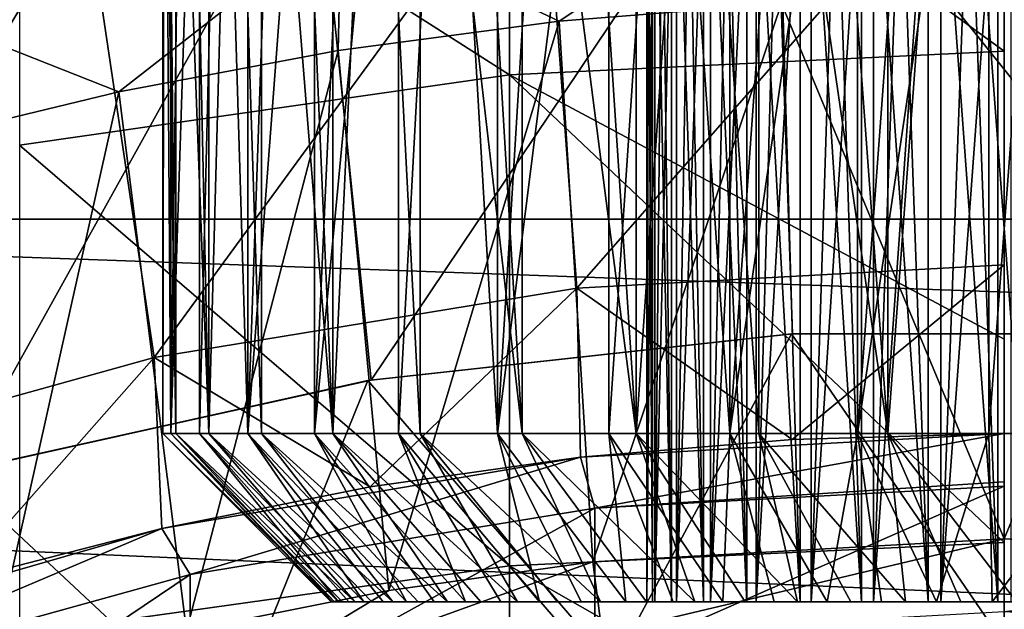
# Model space of a CAD drawing. Header units: metres. Extents: x -22 to 72, y -222 to 22.
# Tile 145 of 256: x -2.34 to 0, y 8.58 to 9.98. Entities that reach past the tile are written whole.
import ezdxf

# ---------------------------------------------------------------- set-up
doc = ezdxf.new("R2010")
doc.units = ezdxf.units.M
doc.layers.add('solid_509499_SW0002', color=7, linetype='CONTINUOUS')

msp = doc.modelspace()

# ---------------------------------------------------------------- linework, layer by layer
at = {"layer": 'solid_509499_SW0002'}
for points in [[(17.312515, 10.310154, 0.034086), (-16.537945, 11.511685, 0.034086), (-17.517717, 9.957514, 0.034086)], [(-20.391922, 9.508916), (-19.485569, 11.250006), (20.391922, 9.508916)], [(-19.485569, 11.250006), (19.485569, 11.250006), (20.391922, 9.508916)], [(-1.999667, 9, 126.980232), (-1.999667, 11.1, 126.980232), (-1.996365, 11.1, 126.823227)], [(-1.980755, 9, 126.666969), (-1.999667, 9, 126.980232), (-1.996365, 11.1, 126.823227)], [(-1.969343, 9, 127.292587), (-1.990641, 11.1, 127.137009), (-1.999667, 11.1, 126.980232)], [(-1.999667, 9, 126.980232), (-1.969343, 9, 127.292587), (-1.999667, 11.1, 126.980232)], [(-1.980755, 9, 126.666969), (-1.996365, 11.1, 126.823227), (-1.980754, 11.1, 126.666962)], [(-1.969343, 9, 127.292587), (-1.969342, 11.1, 127.292595), (-1.990641, 11.1, 127.137009)], [(-1.980755, 9, 126.666969), (-1.952932, 11.1, 126.512405), (-1.913069, 11.1, 126.360512)], [(-1.913065, 9, 126.360497), (-1.980755, 9, 126.666969), (-1.913069, 11.1, 126.360512)], [(-1.980755, 9, 126.666969), (-1.980754, 11.1, 126.666962), (-1.952932, 11.1, 126.512405)], [(-1.969343, 9, 127.292587), (-1.89052, 9, 127.59639), (-1.969342, 11.1, 127.292595)], [(-1.89052, 9, 127.59639), (-1.935901, 11.1, 127.446037), (-1.969342, 11.1, 127.292595)], [(-1.89052, 9, 127.59639), (-1.890525, 11.1, 127.596375), (-1.935901, 11.1, 127.446037)], [(-1.913065, 9, 126.360497), (-1.913069, 11.1, 126.360512), (-1.861411, 11.1, 126.212212)], [(-1.798282, 9, 126.068436), (-1.913065, 9, 126.360497), (-1.861411, 11.1, 126.212212)], [(-1.89052, 9, 127.59639), (-1.833493, 11.1, 127.742691), (-1.890525, 11.1, 127.596375)], [(-1.89052, 9, 127.59639), (-1.765162, 9, 127.884071), (-1.833493, 11.1, 127.742691)], [(-1.798282, 9, 126.068436), (-1.861411, 11.1, 126.212212), (-1.798277, 11.1, 126.06842)], [(-1.765162, 9, 127.884071), (-1.765156, 11.1, 127.884079), (-1.833493, 11.1, 127.742691)], [(-1.798282, 9, 126.068436), (-1.724056, 11.1, 125.930031), (-1.639206, 11.1, 125.79789)], [(-1.639202, 9, 125.797882), (-1.798282, 9, 126.068436), (-1.639206, 11.1, 125.79789)], [(-1.798282, 9, 126.068436), (-1.798277, 11.1, 126.06842), (-1.724056, 11.1, 125.930031)], [(-1.765162, 9, 127.884071), (-1.59632, 9, 128.148636), (-1.765156, 11.1, 127.884079)], [(-1.59632, 9, 128.148636), (-1.685937, 11.1, 128.019684), (-1.765156, 11.1, 127.884079)], [(-1.59632, 9, 128.148636), (-1.596324, 11.1, 128.148636), (-1.685937, 11.1, 128.019684)], [(-1.639202, 9, 125.797882), (-1.639206, 11.1, 125.79789), (-1.544249, 11.1, 125.672806)], [(-1.639202, 9, 125.797882), (-1.544249, 11.1, 125.672806), (-1.439772, 11.1, 125.555565)], [(-1.439772, 9, 125.555565), (-1.639202, 9, 125.797882), (-1.439772, 11.1, 125.555565)], [(-1.59632, 9, 128.148636), (-1.496869, 11.1, 128.270172), (-1.596324, 11.1, 128.148636)], [(-1.59632, 9, 128.148636), (-1.388185, 9, 128.38353), (-1.496869, 11.1, 128.270172)], [(-1.388185, 9, 128.38353), (-1.388185, 11.1, 128.38353), (-1.496869, 11.1, 128.270172)], [(-1.439772, 9, 125.555565), (-1.439772, 11.1, 125.555565), (-1.326418, 11.1, 125.446884)], [(-1.204891, 9, 125.347435), (-1.439772, 9, 125.555565), (-1.326418, 11.1, 125.446884)], [(-1.14587, 9, 128.582947), (-1.270942, 11.1, 128.488007), (-1.388185, 11.1, 128.38353)], [(-1.388185, 9, 128.38353), (-1.14587, 9, 128.582947), (-1.388185, 11.1, 128.38353)], [(-1.204891, 9, 125.347435), (-1.326418, 11.1, 125.446884), (-1.204886, 11.1, 125.347427)], [(-1.14587, 9, 128.582947), (-1.145864, 11.1, 128.582962), (-1.270942, 11.1, 128.488007)], [(-1.204891, 9, 125.347435), (-1.075925, 11.1, 125.257813), (-0.940331, 11.1, 125.178596)], [(-0.94032, 9, 125.178589), (-1.204891, 9, 125.347435), (-0.940331, 11.1, 125.178596)], [(-1.204891, 9, 125.347435), (-1.204886, 11.1, 125.347427), (-1.075925, 11.1, 125.257813)], [(-1.14587, 9, 128.582947), (-0.875317, 9, 128.742035), (-1.145864, 11.1, 128.582962)], [(-0.875317, 9, 128.742035), (-1.013721, 11.1, 128.667801), (-1.145864, 11.1, 128.582962)], [(-0.875317, 9, 128.742035), (-0.875328, 11.1, 128.742035), (-1.013721, 11.1, 128.667801)], [(-0.94032, 9, 125.178589), (-0.940331, 11.1, 125.178596), (-0.79894, 11.1, 125.11026)], [(-0.652635, 9, 125.05323), (-0.94032, 9, 125.178589), (-0.79894, 11.1, 125.11026)], [(-0.875317, 9, 128.742035), (-0.731539, 11.1, 128.805161), (-0.875328, 11.1, 128.742035)], [(-0.875317, 9, 128.742035), (-0.583251, 9, 128.856812), (-0.731539, 11.1, 128.805161)], [(-0.652635, 9, 125.05323), (-0.79894, 11.1, 125.11026), (-0.652623, 11.1, 125.05323)], [(-0.583251, 9, 128.856812), (-0.583239, 11.1, 128.856827), (-0.731539, 11.1, 128.805161)], [(-0.652635, 9, 125.05323), (-0.502282, 11.1, 125.007851), (-0.348845, 11.1, 124.974411)], [(-0.348838, 9, 124.974411), (-0.652635, 9, 125.05323), (-0.348845, 11.1, 124.974411)], [(-0.652635, 9, 125.05323), (-0.652623, 11.1, 125.05323), (-0.502282, 11.1, 125.007851)], [(-0.583251, 9, 128.856812), (-0.276782, 9, 128.9245), (-0.583239, 11.1, 128.856827)], [(-0.276782, 9, 128.9245), (-0.431344, 11.1, 128.896683), (-0.583239, 11.1, 128.856827)], [(-0.276782, 9, 128.9245), (-0.276789, 11.1, 128.9245), (-0.431344, 11.1, 128.896683)], [(-0.348838, 9, 124.974411), (-0.348845, 11.1, 124.974411), (-0.193257, 11.1, 124.95311)], [(-0.348838, 9, 124.974411), (-0.193257, 11.1, 124.95311), (-0.036477, 11.1, 124.944084)], [(-0.036477, 9, 124.944084), (-0.348838, 9, 124.974411), (-0.036477, 11.1, 124.944084)], [(-0.276782, 9, 128.9245), (-0.120527, 11.1, 128.940109), (-0.276789, 11.1, 128.9245)], [(-0.276782, 9, 128.9245), (0.036477, 9, 128.94342), (-0.120527, 11.1, 128.940109)], [(0.036477, 9, 128.94342), (0.036477, 11.1, 128.94342), (-0.120527, 11.1, 128.940109)], [(0.120527, 11.1, 124.947388), (-0.036477, 9, 124.944084), (-0.036477, 11.1, 124.944084)], [(0.276782, 9, 124.962997), (-0.036477, 9, 124.944084), (0.120527, 11.1, 124.947388)], [(-0.830506, 10.859655, 127.124748), (-0.830505, 8.6, 127.124756), (-0.849859, 8.6, 126.959251)], [(-0.849859, 10.859655, 126.959251), (-0.849859, 8.6, 126.959251), (-0.836554, 8.6, 126.793159)], [(-0.844247, 10.859655, 127.04248), (-0.830506, 10.859655, 127.124748), (-0.849859, 8.6, 126.959251)], [(-0.849859, 10.859655, 126.959251), (-0.844247, 10.859655, 127.04248), (-0.849859, 8.6, 126.959251)], [(-0.847286, 10.859655, 126.875877), (-0.849859, 10.859655, 126.959251), (-0.836554, 8.6, 126.793159)], [(-0.836554, 10.859655, 126.793167), (-0.847286, 10.859655, 126.875877), (-0.836554, 8.6, 126.793159)], [(-0.836554, 10.859655, 126.793167), (-0.836554, 8.6, 126.793159), (-0.791106, 8.6, 126.632866)], [(-0.81776, 10.859655, 126.711868), (-0.836554, 10.859655, 126.793167), (-0.791106, 8.6, 126.632866)], [(-0.830506, 10.859655, 127.124748), (-0.808759, 10.859655, 127.205299), (-0.830505, 8.6, 127.124756)], [(-0.77924, 10.859655, 127.283287), (-0.779241, 8.6, 127.283279), (-0.830505, 8.6, 127.124756)], [(-0.808759, 10.859655, 127.205299), (-0.77924, 10.859655, 127.283287), (-0.830505, 8.6, 127.124756)], [(-0.791105, 10.859655, 126.632858), (-0.81776, 10.859655, 126.711868), (-0.791106, 8.6, 126.632866)], [(-0.791105, 10.859655, 126.632858), (-0.791106, 8.6, 126.632866), (-0.715246, 8.6, 126.484489)], [(-0.756814, 10.859655, 126.556801), (-0.791105, 10.859655, 126.632858), (-0.715246, 8.6, 126.484489)], [(-0.698023, 10.859655, 127.428795), (-0.69802, 8.6, 127.428795), (-0.779241, 8.6, 127.283279)], [(-0.742198, 10.859655, 127.358047), (-0.698023, 10.859655, 127.428795), (-0.779241, 8.6, 127.283279)], [(-0.77924, 10.859655, 127.283287), (-0.742198, 10.859655, 127.358047), (-0.779241, 8.6, 127.283279)], [(-0.715248, 10.859655, 126.484489), (-0.756814, 10.859655, 126.556801), (-0.715246, 8.6, 126.484489)], [(-0.715248, 10.859655, 126.484489), (-0.715246, 8.6, 126.484489), (-0.611902, 8.6, 126.353775)], [(-0.666777, 10.859655, 126.41658), (-0.715248, 10.859655, 126.484489), (-0.611902, 8.6, 126.353775)], [(-0.698023, 10.859655, 127.428795), (-0.647106, 10.859655, 127.494888), (-0.69802, 8.6, 127.428795)], [(-0.589979, 10.859655, 127.555656), (-0.589978, 8.6, 127.555656), (-0.69802, 8.6, 127.428795)], [(-0.647106, 10.859655, 127.494888), (-0.589979, 10.859655, 127.555656), (-0.69802, 8.6, 127.428795)], [(-0.611903, 10.859655, 126.353775), (-0.666777, 10.859655, 126.41658), (-0.611902, 8.6, 126.353775)], [(-0.611903, 10.859655, 126.353775), (-0.611902, 8.6, 126.353775), (-0.485044, 8.6, 126.245728)], [(-0.551138, 10.859655, 126.296646), (-0.611903, 10.859655, 126.353775), (-0.485044, 8.6, 126.245728)], [(-0.589979, 10.859655, 127.555656), (-0.527171, 10.859655, 127.610527), (-0.589978, 8.6, 127.555656)], [(-0.45926, 10.859655, 127.658997), (-0.459264, 8.6, 127.658997), (-0.589978, 8.6, 127.555656)], [(-0.527171, 10.859655, 127.610527), (-0.45926, 10.859655, 127.658997), (-0.589978, 8.6, 127.555656)], [(-0.48504, 10.859655, 126.245728), (-0.551138, 10.859655, 126.296646), (-0.485044, 8.6, 126.245728)], [(-0.48504, 10.859655, 126.245728), (-0.485044, 8.6, 126.245728), (-0.339531, 8.6, 126.164513)], [(-0.414297, 10.859655, 126.201553), (-0.48504, 10.859655, 126.245728), (-0.339531, 8.6, 126.164513)], [(-0.310891, 10.859655, 127.734856), (-0.310886, 8.6, 127.734856), (-0.459264, 8.6, 127.658997)], [(-0.386952, 10.859655, 127.700569), (-0.310891, 10.859655, 127.734856), (-0.459264, 8.6, 127.658997)], [(-0.45926, 10.859655, 127.658997), (-0.386952, 10.859655, 127.700569), (-0.459264, 8.6, 127.658997)], [(-0.339537, 10.859655, 126.164513), (-0.414297, 10.859655, 126.201553), (-0.339531, 8.6, 126.164513)], [(-0.339537, 10.859655, 126.164513), (-0.339531, 8.6, 126.164513), (-0.181001, 8.6, 126.113243)], [(-0.261552, 10.859655, 126.134995), (-0.339537, 10.859655, 126.164513), (-0.181001, 8.6, 126.113243)], [(-0.310891, 10.859655, 127.734856), (-0.231881, 10.859655, 127.761513), (-0.310886, 8.6, 127.734856)], [(-0.150588, 10.859655, 127.780304), (-0.150591, 8.6, 127.780304), (-0.310886, 8.6, 127.734856)], [(-0.231881, 10.859655, 127.761513), (-0.150588, 10.859655, 127.780304), (-0.310886, 8.6, 127.734856)], [(-0.180998, 10.859655, 126.113243), (-0.261552, 10.859655, 126.134995), (-0.181001, 8.6, 126.113243)], [(-0.180998, 10.859655, 126.113243), (-0.181001, 8.6, 126.113243), (-0.015503, 8.6, 126.093895)], [(-0.098729, 10.859655, 126.099503), (-0.180998, 10.859655, 126.113243), (-0.015503, 8.6, 126.093895)], [(0.015503, 10.859655, 127.79361), (0.015503, 8.6, 127.79361), (-0.150591, 8.6, 127.780304)], [(-0.067873, 10.859655, 127.791039), (0.015503, 10.859655, 127.79361), (-0.150591, 8.6, 127.780304)], [(-0.150588, 10.859655, 127.780304), (-0.067873, 10.859655, 127.791039), (-0.150591, 8.6, 127.780304)], [(-0.015503, 10.859655, 126.093895), (-0.098729, 10.859655, 126.099503), (-0.015503, 8.6, 126.093895)], [(-0.015503, 10.859655, 126.093895), (-0.015503, 8.6, 126.093895), (0.150591, 8.6, 126.107201)], [(0.067873, 10.859655, 126.096466), (-0.015503, 10.859655, 126.093895), (0.150591, 8.6, 126.107201)], [(-1.176206, 9.851727, 253.400223), (-1.176206, 10.763596, 249.469711), (-2.341084, 10.59409, 249.436157)], [(-1.176206, 10.763596, 249.469711), (0, 9.907559, 253.415115), (0, 10.218259, 252.200485)], [(-1.176206, 9.851727, 253.400223), (0, 9.907559, 253.415115), (-1.176206, 10.763596, 249.469711)], [(-2.341084, 9.684765, 253.355713), (-1.176206, 9.851727, 253.400223), (-2.341084, 10.59409, 249.436157)], [(-0.548424, 10.549499, 111.693748), (-1.637771, 10.436014, 111.693748), (-1.504678, 9.126795, 111.693748)], [(-0.548424, 10.549499, 111.693748), (-1.504678, 9.126795, 111.693748), (-0.503145, 9.236302, 111.693748)], [(0.546847, 10.549581, 111.693748), (-0.548424, 10.549499, 111.693748), (0.503145, 9.236302, 111.693748)], [(-0.548424, 10.549499, 111.693748), (-0.503145, 9.236302, 111.693748), (0.503145, 9.236302, 111.693748)], [(-1.016383, 9.34489, 158.443756), (-1.097628, 10.442471, 158.443756), (0, 10.5, 158.443756)], [(-1.016383, 9.34489, 158.443756), (0, 10.5, 158.443756), (0, 9.4, 158.443756)], [(-2.020762, 9.180224, 158.443756), (-2.1831, 10.270543, 158.443756), (-1.097628, 10.442471, 158.443756)], [(-1.016383, 9.34489, 158.443756), (-2.020762, 9.180224, 158.443756), (-1.097628, 10.442471, 158.443756)], [(-1.637771, 10.436014, 111.693748), (-2.709508, 10.21035, 111.693748), (-2.487211, 8.909333, 111.693748)], [(-1.637771, 10.436014, 111.693748), (-2.487211, 8.909333, 111.693748), (-1.504678, 9.126795, 111.693748)], [(-1.575904, 10.223278, 103.024078), (-0.527126, 10.330586, 103.024078), (-1.058057, 9.978666, 103)], [(-0.527126, 10.330586, 103.024078), (-0.529762, 10.02061, 103), (-1.058057, 9.978666, 103)], [(17.312515, 10.310154, 0.034086), (-17.517717, 9.957514, 0.034086), (18.179617, 8.690454, 0.034086)], [(-3.001441, 8.907937, 158.443756), (-3.244651, 9.986102, 158.443756), (-2.1831, 10.270543, 158.443756)], [(-2.020762, 9.180224, 158.443756), (-3.001441, 8.907937, 158.443756), (-2.1831, 10.270543, 158.443756)], [(-2.608312, 10.009774, 103.024078), (-1.575904, 10.223278, 103.024078), (-2.104349, 9.811472, 103)], [(-1.575904, 10.223278, 103.024078), (-1.583407, 9.90889, 103), (-2.104349, 9.811472, 103)], [(-1.575904, 10.223278, 103.024078), (-1.058057, 9.978666, 103), (-1.583407, 9.90889, 103)], [(-0.978267, 8.695142, 103), (-1.058057, 9.978666, 103), (-0.529762, 10.02061, 103)], [(-0.000635, 8.75, 103), (-0.978267, 8.695142, 103), (-0.529762, 10.02061, 103)], [(-0.000635, 8.75, 103), (-0.529762, 10.02061, 103), (0.000004, 10.034604, 103)], [(-0.000635, 8.75, 103), (0.000004, 10.034604, 103), (0.52977, 10.02061, 103)], [(0.977005, 8.695284, 103), (-0.000635, 8.75, 103), (0.52977, 10.02061, 103)], [(-2.608312, 10.009774, 103.024078), (-2.104349, 9.811472, 103), (-2.61943, 9.686685, 103)], [(-1.463263, 8.626781, 103), (-1.583407, 9.90889, 103), (-1.058057, 9.978666, 103)], [(-0.978267, 8.695142, 103), (-1.463263, 8.626781, 103), (-1.058057, 9.978666, 103)], [(18.179617, 8.690454, 0.034086), (-17.517717, 9.957514, 0.034086), (-18.351847, 8.320589, 0.034086)], [(-1.943683, 8.531388, 103), (-2.104349, 9.811472, 103), (-1.583407, 9.90889, 103)], [(-1.463263, 8.626781, 103), (-1.943683, 8.531388, 103), (-1.583407, 9.90889, 103)], [(-1.176206, 9.851727, 253.400223), (0, 9.223565, 255.789581), (0, 9.907559, 253.415115)], [(-1.176206, 8.685895, 257.263031), (-1.176206, 9.851727, 253.400223), (-2.341084, 9.684765, 253.355713)], [(-1.176206, 9.851727, 253.400223), (0, 8.740641, 257.281525), (0, 9.223565, 255.789581)], [(-1.176206, 8.685895, 257.263031), (0, 8.740641, 257.281525), (-1.176206, 9.851727, 253.400223)], [(-2.418017, 8.409262, 103), (-2.61943, 9.686685, 103), (-2.104349, 9.811472, 103)], [(-1.943683, 8.531388, 103), (-2.418017, 8.409262, 103), (-2.104349, 9.811472, 103)], [(-2.341084, 8.522185, 257.207733), (-1.176206, 8.685895, 257.263031), (-2.341084, 9.684765, 253.355713)], [(-21.143082, 7.695457), (-20.391922, 9.508916), (21.143082, 7.695457)], [(-20.391922, 9.508916), (20.391922, 9.508916), (21.143082, 7.695457)], [(-1.016377, 9.344891, 164.443756), (-1.016383, 9.34489, 158.443756), (0, 9.4, 158.443756)], [(-1.016377, 9.344891, 164.443756), (0, 9.4, 164.443756), (-0.504618, 8.985843, 164.684097)], [(-1.016377, 9.344891, 164.443756), (0, 9.4, 158.443756), (0, 9.4, 164.443756)], [(0, 9.4, 164.443756), (0, 9, 164.684097), (-0.504618, 8.985843, 164.684097)], [(-1.016377, 9.344891, 164.443756), (-1.507522, 8.872845, 164.684097), (-2.020772, 9.180223, 164.443756)], [(-1.016377, 9.344891, 164.443756), (-2.020772, 9.180223, 164.443756), (-1.016383, 9.34489, 158.443756)], [(-2.020772, 9.180223, 164.443756), (-2.020762, 9.180224, 158.443756), (-1.016383, 9.34489, 158.443756)], [(-1.016377, 9.344891, 164.443756), (-1.007683, 8.94341, 164.684097), (-1.507522, 8.872845, 164.684097)], [(-1.016377, 9.344891, 164.443756), (-0.504618, 8.985843, 164.684097), (-1.007683, 8.94341, 164.684097)], [(-1.504678, 9.126795, 111.693748), (-1.512961, 9.125428, 111.193748), (-0.505933, 9.236154, 111.193748)], [(-0.929466, 8.449029, 110.443748), (-0.505933, 9.236154, 111.193748), (-1.512961, 9.125428, 111.193748)], [(-0.503145, 9.236302, 111.693748), (-1.504678, 9.126795, 111.693748), (-0.505933, 9.236154, 111.193748)], [(-0.929466, 8.449029, 110.443748), (0, 8.5, 110.443748), (-0.505933, 9.236154, 111.193748)], [(-0.503145, 9.236302, 111.693748), (-0.505933, 9.236154, 111.193748), (0.505933, 9.236154, 111.193748)], [(0, 8.5, 110.443748), (0.505933, 9.236154, 111.193748), (-0.505933, 9.236154, 111.193748)], [(0.503145, 9.236302, 111.693748), (-0.503145, 9.236302, 111.693748), (0.505933, 9.236154, 111.193748)], [(0, 8.5, 110.443748), (0.929466, 8.449029, 110.443748), (0.505933, 9.236154, 111.193748)], [(-3.001432, 8.907941, 164.443756), (-3.001441, 8.907937, 158.443756), (-2.020762, 9.180224, 158.443756)], [(-2.020772, 9.180223, 164.443756), (-3.001432, 8.907941, 164.443756), (-2.020762, 9.180224, 158.443756)], [(-2.020772, 9.180223, 164.443756), (-2.491483, 8.648267, 164.684097), (-3.001432, 8.907941, 164.443756)], [(-2.020772, 9.180223, 164.443756), (-2.002722, 8.774343, 164.684097), (-2.491483, 8.648267, 164.684097)], [(-2.020772, 9.180223, 164.443756), (-1.507522, 8.872845, 164.684097), (-2.002722, 8.774343, 164.684097)], [(-2.487211, 8.909333, 111.693748), (-2.500675, 8.905567, 111.193748), (-1.512961, 9.125428, 111.193748)], [(-1.847785, 8.296728, 110.443748), (-1.512961, 9.125428, 111.193748), (-2.500675, 8.905567, 111.193748)], [(-1.504678, 9.126795, 111.693748), (-2.487211, 8.909333, 111.693748), (-1.512961, 9.125428, 111.193748)], [(-1.847785, 8.296728, 110.443748), (-0.929466, 8.449029, 110.443748), (-1.512961, 9.125428, 111.193748)], [(-1.591861, 8.6, 127.104935), (-1.969343, 9, 127.292587), (-1.999667, 9, 126.980232)], [(-1.599732, 8.6, 126.972931), (-1.999667, 9, 126.980232), (-1.980755, 9, 126.666969)], [(-1.591861, 8.6, 127.104935), (-1.999667, 9, 126.980232), (-1.599732, 8.6, 126.972931)], [(-1.58272, 8.6, 126.709236), (-1.980755, 9, 126.666969), (-1.913065, 9, 126.360497)], [(-1.59668, 8.6, 126.840736), (-1.980755, 9, 126.666969), (-1.58272, 8.6, 126.709236)], [(-1.599732, 8.6, 126.972931), (-1.980755, 9, 126.666969), (-1.59668, 8.6, 126.840736)], [(-1.543618, 8.6, 127.364754), (-1.89052, 9, 127.59639), (-1.969343, 9, 127.292587)], [(-1.573114, 8.6, 127.235832), (-1.969343, 9, 127.292587), (-1.591861, 8.6, 127.104935)], [(-1.543618, 8.6, 127.364754), (-1.969343, 9, 127.292587), (-1.573114, 8.6, 127.235832)], [(-1.522527, 8.6, 126.451912), (-1.913065, 9, 126.360497), (-1.798282, 9, 126.068436)], [(-1.557946, 8.6, 126.579323), (-1.913065, 9, 126.360497), (-1.522527, 8.6, 126.451912)], [(-1.58272, 8.6, 126.709236), (-1.913065, 9, 126.360497), (-1.557946, 8.6, 126.579323)], [(-1.453272, 8.6, 127.613083), (-1.765162, 9, 127.884071), (-1.89052, 9, 127.59639)], [(-1.503576, 8.6, 127.490791), (-1.89052, 9, 127.59639), (-1.543618, 8.6, 127.364754)], [(-1.453272, 8.6, 127.613083), (-1.89052, 9, 127.59639), (-1.503576, 8.6, 127.490791)], [(-1.420817, 8.6, 126.208038), (-1.798282, 9, 126.068436), (-1.639202, 9, 125.797882)], [(-1.476716, 8.6, 126.327873), (-1.798282, 9, 126.068436), (-1.420817, 8.6, 126.208038)], [(-1.522527, 8.6, 126.451912), (-1.798282, 9, 126.068436), (-1.476716, 8.6, 126.327873)], [(-1.323284, 8.6, 127.843155), (-1.59632, 9, 128.148636), (-1.765162, 9, 127.884071)], [(-1.39304, 8.6, 127.730797), (-1.765162, 9, 127.884071), (-1.453272, 8.6, 127.613083)], [(-1.323284, 8.6, 127.843155), (-1.765162, 9, 127.884071), (-1.39304, 8.6, 127.730797)], [(-1.280331, 8.6, 125.984192), (-1.639202, 9, 125.797882), (-1.439772, 9, 125.555565)], [(-1.355205, 8.6, 126.093208), (-1.639202, 9, 125.797882), (-1.280331, 8.6, 125.984192)], [(-1.420817, 8.6, 126.208038), (-1.639202, 9, 125.797882), (-1.355205, 8.6, 126.093208)], [(-1.157196, 8.6, 128.048691), (-1.388185, 9, 128.38353), (-1.59632, 9, 128.148636)], [(-1.244483, 8.6, 127.949364), (-1.59632, 9, 128.148636), (-1.323284, 8.6, 127.843155)], [(-1.157196, 8.6, 128.048691), (-1.59632, 9, 128.148636), (-1.244483, 8.6, 127.949364)], [(-1.104944, 8.6, 125.78656), (-1.439772, 9, 125.555565), (-1.204891, 9, 125.347435)], [(-1.196725, 8.6, 125.881752), (-1.439772, 9, 125.555565), (-1.104944, 8.6, 125.78656)], [(-1.280331, 8.6, 125.984192), (-1.439772, 9, 125.555565), (-1.196725, 8.6, 125.881752)], [(-0.959552, 8.6, 128.224091), (-1.14587, 9, 128.582947), (-1.388185, 9, 128.38353)], [(-1.062004, 8.6, 128.140472), (-1.388185, 9, 128.38353), (-1.157196, 8.6, 128.048691)], [(-0.959552, 8.6, 128.224091), (-1.388185, 9, 128.38353), (-1.062004, 8.6, 128.140472)], [(-0.899399, 8.6, 125.620468), (-1.204891, 9, 125.347435), (-0.94032, 9, 125.178589)], [(-1.005609, 8.6, 125.699265), (-1.204891, 9, 125.347435), (-0.899399, 8.6, 125.620468)], [(-1.104944, 8.6, 125.78656), (-1.204891, 9, 125.347435), (-1.005609, 8.6, 125.699265)], [(-0.73572, 8.6, 128.364563), (-0.875317, 9, 128.742035), (-1.14587, 9, 128.582947)], [(-0.850539, 8.6, 128.29895), (-1.14587, 9, 128.582947), (-0.959552, 8.6, 128.224091)], [(-0.73572, 8.6, 128.364563), (-1.14587, 9, 128.582947), (-0.850539, 8.6, 128.29895)], [(-1.00768, 8.94341, 237.443756), (-0.504618, 8.985843, 164.684097), (0, 9, 164.684097)], [(0, 9, 237.443756), (-1.00768, 8.94341, 237.443756), (0, 9, 164.684097)], [(-0.973071, 8.822429, 241.277695), (-1.00768, 8.94341, 237.443756), (0, 9, 237.443756)], [(0, 8.884867, 241.127838), (-0.973071, 8.822429, 241.277695), (0, 9, 237.443756)], [(-0.669326, 8.6, 125.490479), (-0.94032, 9, 125.178589), (-0.652635, 9, 125.05323)], [(-0.787049, 8.6, 125.550713), (-0.94032, 9, 125.178589), (-0.669326, 8.6, 125.490479)], [(-0.899399, 8.6, 125.620468), (-0.94032, 9, 125.178589), (-0.787049, 8.6, 125.550713)], [(-0.491836, 8.6, 128.466278), (-0.583251, 9, 128.856812), (-0.875317, 9, 128.742035)], [(-0.615878, 8.6, 128.420471), (-0.875317, 9, 128.742035), (-0.73572, 8.6, 128.364563)], [(-0.491836, 8.6, 128.466278), (-0.875317, 9, 128.742035), (-0.615878, 8.6, 128.420471)], [(-0.669326, 8.6, 125.490479), (-0.652635, 9, 125.05323), (-0.547038, 8.6, 125.44017)], [(-0.421009, 8.6, 125.400139), (-0.652635, 9, 125.05323), (-0.348838, 9, 124.974411)], [(-0.547038, 8.6, 125.44017), (-0.652635, 9, 125.05323), (-0.421009, 8.6, 125.400139)], [(-0.234521, 8.6, 128.526474), (-0.276782, 9, 128.9245), (-0.583251, 9, 128.856812)], [(-0.364432, 8.6, 128.501694), (-0.583251, 9, 128.856812), (-0.491836, 8.6, 128.466278)], [(-0.234521, 8.6, 128.526474), (-0.583251, 9, 128.856812), (-0.364432, 8.6, 128.501694)], [(-0.421009, 8.6, 125.400139), (-0.348838, 9, 124.974411), (-0.292089, 8.6, 125.370636)], [(-0.161176, 8.6, 125.351891), (-0.348838, 9, 124.974411), (-0.036477, 9, 124.944084)], [(-0.292089, 8.6, 125.370636), (-0.348838, 9, 124.974411), (-0.161176, 8.6, 125.351891)], [(0.029182, 8.6, 128.543488), (0.036477, 9, 128.94342), (-0.276782, 9, 128.9245)], [(-0.103012, 8.6, 128.540436), (-0.276782, 9, 128.9245), (-0.234521, 8.6, 128.526474)], [(0.029182, 8.6, 128.543488), (-0.276782, 9, 128.9245), (-0.103012, 8.6, 128.540436)], [(-0.161176, 8.6, 125.351891), (-0.036477, 9, 124.944084), (-0.029182, 8.6, 125.344017)], [(0.276782, 9, 124.962997), (-0.029182, 8.6, 125.344017), (-0.036477, 9, 124.944084)], [(0.276782, 9, 124.962997), (0.103012, 8.6, 125.347069), (-0.029182, 8.6, 125.344017)], [(-1.00768, 8.94341, 237.443756), (-1.007683, 8.94341, 164.684097), (-0.504618, 8.985843, 164.684097)], [(-2.002688, 8.774351, 237.443756), (-1.507522, 8.872845, 164.684097), (-1.007683, 8.94341, 164.684097)], [(-1.00768, 8.94341, 237.443756), (-2.002688, 8.774351, 237.443756), (-1.007683, 8.94341, 164.684097)], [(-1.934734, 8.665106, 241.267441), (-2.002688, 8.774351, 237.443756), (-1.00768, 8.94341, 237.443756)], [(-0.973071, 8.822429, 241.277695), (-1.934734, 8.665106, 241.267441), (-1.00768, 8.94341, 237.443756)], [(-2.743943, 8.044923, 110.443748), (-1.847785, 8.296728, 110.443748), (-2.500675, 8.905567, 111.193748)], [(-2.002688, 8.774351, 237.443756), (-2.002722, 8.774343, 164.684097), (-1.507522, 8.872845, 164.684097)], [(0, 8.884867, 241.127838), (0, 8.875075, 241.281128), (-0.973071, 8.822429, 241.277695)], [(-0.973071, 8.448022, 245.099213), (-0.973071, 8.822429, 241.277695), (0, 8.875075, 241.281128)], [(0, 8.539915, 244.797546), (-0.973071, 8.448022, 245.099213), (0, 8.875075, 241.281128)], [(-1.934734, 8.2917, 245.078735), (-1.934734, 8.665106, 241.267441), (-0.973071, 8.822429, 241.277695)], [(-0.973071, 8.448022, 245.099213), (-1.934734, 8.2917, 245.078735), (-0.973071, 8.822429, 241.277695)], [(-2.002688, 8.774351, 237.443756), (-2.972512, 8.49495, 237.443756), (-2.002722, 8.774343, 164.684097)], [(-2.873714, 8.404952, 241.250488), (-2.972512, 8.49495, 237.443756), (-2.002688, 8.774351, 237.443756)], [(-2.972512, 8.49495, 237.443756), (-2.491483, 8.648267, 164.684097), (-2.002722, 8.774343, 164.684097)], [(-1.934734, 8.665106, 241.267441), (-2.873714, 8.404952, 241.250488), (-2.002688, 8.774351, 237.443756)], [(-1.176206, 8.685895, 257.263031), (0, 8.015164, 259.312469), (0, 8.740641, 257.281525)], [(-0.955636, 8.522943, 103.01519), (-0.978267, 8.695142, 103), (-0.000635, 8.75, 103)], [(-0.955636, 8.522943, 103.01519), (-0.000635, 8.75, 103), (0, 8.576352, 103.01519)], [(0, 8.576352, 103.01519), (-0.000635, 8.75, 103), (0.977005, 8.695284, 103)], [(18.179617, 8.690454, 0.034086), (-18.351847, 8.320589, 0.034086), (18.895605, 6.99847, 0.034086)], [(-1.176206, 7.271048, 261.041748), (-1.176206, 8.685895, 257.263031), (-2.341084, 8.522185, 257.207733)], [(-1.899369, 8.363385, 103.01519), (-1.463263, 8.626781, 103), (-0.978267, 8.695142, 103)], [(-1.899369, 8.363385, 103.01519), (-0.978267, 8.695142, 103), (-0.955636, 8.522943, 103.01519)], [(-1.176206, 8.685895, 257.263031), (0, 7.324474, 261.063751), (0, 8.015164, 259.312469)], [(-1.176206, 7.271048, 261.041748), (0, 7.324474, 261.063751), (-1.176206, 8.685895, 257.263031)], [(0, 8.576352, 103.01519), (0.977005, 8.695284, 103), (0.955636, 8.522943, 103.01519)], [(-2.873714, 8.033201, 245.044876), (-2.873714, 8.404952, 241.250488), (-1.934734, 8.665106, 241.267441)], [(-1.934734, 8.2917, 245.078735), (-2.873714, 8.033201, 245.044876), (-1.934734, 8.665106, 241.267441)], [(-1.899369, 8.363385, 103.01519), (-1.943683, 8.531388, 103), (-1.463263, 8.626781, 103)], [(-1.591861, 8.6, 127.104935), (-1.599732, 8.6, 126.972931), (-1.59668, 8.6, 126.840736)], [(-1.591861, 8.6, 127.104935), (-1.59668, 8.6, 126.840736), (-1.58272, 8.6, 126.709236)], [(-1.573114, 8.6, 127.235832), (-1.591861, 8.6, 127.104935), (-1.58272, 8.6, 126.709236)], [(-1.573114, 8.6, 127.235832), (-1.58272, 8.6, 126.709236), (-1.557946, 8.6, 126.579323)], [(-1.543618, 8.6, 127.364754), (-1.573114, 8.6, 127.235832), (-1.557946, 8.6, 126.579323)], [(-1.543618, 8.6, 127.364754), (-1.557946, 8.6, 126.579323), (-1.522527, 8.6, 126.451912)], [(-1.503576, 8.6, 127.490791), (-1.543618, 8.6, 127.364754), (-1.522527, 8.6, 126.451912)], [(-1.503576, 8.6, 127.490791), (-1.522527, 8.6, 126.451912), (-1.476716, 8.6, 126.327873)], [(-1.453272, 8.6, 127.613083), (-1.503576, 8.6, 127.490791), (-1.476716, 8.6, 126.327873)], [(-1.453272, 8.6, 127.613083), (-1.476716, 8.6, 126.327873), (-1.420817, 8.6, 126.208038)], [(-1.39304, 8.6, 127.730797), (-1.453272, 8.6, 127.613083), (-1.420817, 8.6, 126.208038)], [(-1.39304, 8.6, 127.730797), (-1.420817, 8.6, 126.208038), (-1.355205, 8.6, 126.093208)], [(-1.323284, 8.6, 127.843155), (-1.39304, 8.6, 127.730797), (-1.355205, 8.6, 126.093208)], [(-1.323284, 8.6, 127.843155), (-1.355205, 8.6, 126.093208), (-1.280331, 8.6, 125.984192)], [(-1.244483, 8.6, 127.949364), (-1.323284, 8.6, 127.843155), (-1.280331, 8.6, 125.984192)], [(-1.244483, 8.6, 127.949364), (-1.280331, 8.6, 125.984192), (-1.196725, 8.6, 125.881752)], [(-1.157196, 8.6, 128.048691), (-1.244483, 8.6, 127.949364), (-1.196725, 8.6, 125.881752)], [(-1.157196, 8.6, 128.048691), (-1.196725, 8.6, 125.881752), (-1.104944, 8.6, 125.78656)], [(-1.062004, 8.6, 128.140472), (-1.157196, 8.6, 128.048691), (-1.104944, 8.6, 125.78656)], [(-1.062004, 8.6, 128.140472), (-1.104944, 8.6, 125.78656), (-1.005609, 8.6, 125.699265)], [(-0.959552, 8.6, 128.224091), (-1.062004, 8.6, 128.140472), (-1.005609, 8.6, 125.699265)], [(-0.959552, 8.6, 128.224091), (-1.005609, 8.6, 125.699265), (-0.899399, 8.6, 125.620468)], [(-0.850539, 8.6, 128.29895), (-0.959552, 8.6, 128.224091), (-0.899399, 8.6, 125.620468)], [(-0.849859, 8.6, 126.959251), (-0.899399, 8.6, 125.620468), (-0.787049, 8.6, 125.550713)], [(-0.849859, 8.6, 126.959251), (-0.850539, 8.6, 128.29895), (-0.899399, 8.6, 125.620468)], [(-0.779241, 8.6, 127.283279), (-0.73572, 8.6, 128.364563), (-0.850539, 8.6, 128.29895)], [(-0.830505, 8.6, 127.124756), (-0.779241, 8.6, 127.283279), (-0.850539, 8.6, 128.29895)], [(-0.849859, 8.6, 126.959251), (-0.830505, 8.6, 127.124756), (-0.850539, 8.6, 128.29895)], [(-0.836554, 8.6, 126.793159), (-0.849859, 8.6, 126.959251), (-0.787049, 8.6, 125.550713)], [(-0.791106, 8.6, 126.632866), (-0.836554, 8.6, 126.793159), (-0.787049, 8.6, 125.550713)], [(-0.715246, 8.6, 126.484489), (-0.791106, 8.6, 126.632866), (-0.787049, 8.6, 125.550713)], [(-0.715246, 8.6, 126.484489), (-0.787049, 8.6, 125.550713), (-0.669326, 8.6, 125.490479)], [(-0.779241, 8.6, 127.283279), (-0.69802, 8.6, 127.428795), (-0.73572, 8.6, 128.364563)], [(-0.69802, 8.6, 127.428795), (-0.615878, 8.6, 128.420471), (-0.73572, 8.6, 128.364563)], [(-0.611902, 8.6, 126.353775), (-0.715246, 8.6, 126.484489), (-0.669326, 8.6, 125.490479)], [(-0.69802, 8.6, 127.428795), (-0.589978, 8.6, 127.555656), (-0.615878, 8.6, 128.420471)], [(-0.611902, 8.6, 126.353775), (-0.669326, 8.6, 125.490479), (-0.547038, 8.6, 125.44017)], [(-0.589978, 8.6, 127.555656), (-0.491836, 8.6, 128.466278), (-0.615878, 8.6, 128.420471)], [(-0.485044, 8.6, 126.245728), (-0.611902, 8.6, 126.353775), (-0.547038, 8.6, 125.44017)], [(-0.589978, 8.6, 127.555656), (-0.459264, 8.6, 127.658997), (-0.491836, 8.6, 128.466278)], [(-0.485044, 8.6, 126.245728), (-0.547038, 8.6, 125.44017), (-0.421009, 8.6, 125.400139)], [(-0.459264, 8.6, 127.658997), (-0.364432, 8.6, 128.501694), (-0.491836, 8.6, 128.466278)], [(-0.339531, 8.6, 126.164513), (-0.485044, 8.6, 126.245728), (-0.421009, 8.6, 125.400139)], [(-0.459264, 8.6, 127.658997), (-0.310886, 8.6, 127.734856), (-0.364432, 8.6, 128.501694)], [(-0.339531, 8.6, 126.164513), (-0.421009, 8.6, 125.400139), (-0.292089, 8.6, 125.370636)], [(-0.310886, 8.6, 127.734856), (-0.234521, 8.6, 128.526474), (-0.364432, 8.6, 128.501694)], [(-0.181001, 8.6, 126.113243), (-0.339531, 8.6, 126.164513), (-0.292089, 8.6, 125.370636)], [(-0.310886, 8.6, 127.734856), (-0.150591, 8.6, 127.780304), (-0.234521, 8.6, 128.526474)], [(-0.181001, 8.6, 126.113243), (-0.292089, 8.6, 125.370636), (-0.161176, 8.6, 125.351891)], [(-0.150591, 8.6, 127.780304), (-0.103012, 8.6, 128.540436), (-0.234521, 8.6, 128.526474)], [(-0.181001, 8.6, 126.113243), (-0.161176, 8.6, 125.351891), (-0.029182, 8.6, 125.344017)], [(-0.015503, 8.6, 126.093895), (-0.181001, 8.6, 126.113243), (-0.029182, 8.6, 125.344017)], [(-0.150591, 8.6, 127.780304), (0.015503, 8.6, 127.79361), (-0.103012, 8.6, 128.540436)], [(0.015503, 8.6, 127.79361), (0.029182, 8.6, 128.543488), (-0.103012, 8.6, 128.540436)], [(-0.015503, 8.6, 126.093895), (-0.029182, 8.6, 125.344017), (0.103012, 8.6, 125.347069)], [(0.150591, 8.6, 126.107201), (-0.015503, 8.6, 126.093895), (0.103012, 8.6, 125.347069)]]:
    msp.add_3dface(points, dxfattribs=at)

doc.saveas('drawing.dxf')
